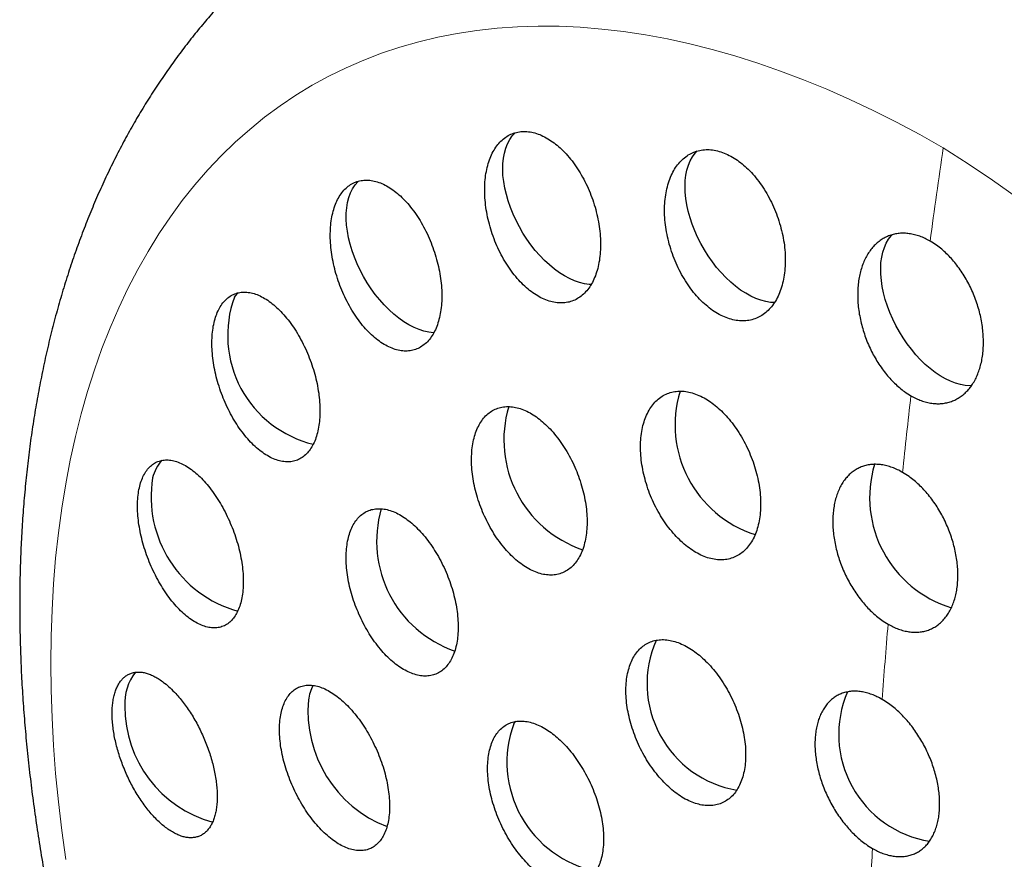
# Model space of a CAD drawing. Header units: millimetres. Extents: x 8 to 811, y 12 to 917.
# Tile 28 of 68: x 741.72 to 752.92, y 332.95 to 342.51. Entities that reach past the tile are written whole.
import ezdxf

# ---------------------------------------------------------------- set-up
doc = ezdxf.new("R2010")
doc.units = ezdxf.units.MM

msp = doc.modelspace()

# ---------------------------------------------------------------- linework, layer by layer
at = {"color": 7, "linetype": 'Continuous', "lineweight": 30}
msp.add_line((747.34, 334.493), (747.364, 334.523), dxfattribs=at)
at = {"color": 252, "linetype": 'Continuous', "lineweight": 0, "flags": 128}
msp.add_lwpolyline([(742.242, 332.951), (742.197, 333.28), (742.159, 333.605), (742.127, 333.928), (742.103, 334.248), (742.086, 334.564), (742.075, 334.877), (742.072, 335.186), (742.075, 335.491), (742.086, 335.792), (742.103, 336.088), (742.127, 336.38), (742.159, 336.667), (742.197, 336.948), (742.242, 337.225), (742.294, 337.496), (742.352, 337.762), (742.418, 338.021), (742.49, 338.275), (742.569, 338.523), (742.654, 338.764), (742.746, 338.999), (742.845, 339.227), (742.95, 339.449), (743.061, 339.663), (743.179, 339.871), (743.302, 340.071), (743.432, 340.264), (743.568, 340.449), (743.71, 340.627), (743.858, 340.797), (744.011, 340.959), (744.17, 341.113), (744.335, 341.259), (744.505, 341.397), (744.68, 341.527), (744.86, 341.648), (745.046, 341.761), (745.236, 341.865), (745.432, 341.961), (745.632, 342.048), (745.836, 342.126), (746.045, 342.196), (746.258, 342.257), (746.475, 342.308), (746.696, 342.351), (746.921, 342.385), (747.149, 342.41), (747.381, 342.427), (747.616, 342.434), (747.855, 342.432), (748.096, 342.421), (748.34, 342.401), (748.587, 342.372), (748.837, 342.335), (749.088, 342.288), (749.342, 342.232), (749.598, 342.168), (749.856, 342.095), (750.115, 342.013), (750.376, 341.922), (750.638, 341.823), (750.901, 341.715), (751.165, 341.599), (751.43, 341.474), (751.695, 341.341), (751.961, 341.2), (752.226, 341.05)], dxfattribs=at)
at = {"color": 7, "linetype": 'Continuous', "lineweight": 30, "flags": 128}
for points in [[(748.219, 339.493), (748.197, 339.494), (748.143, 339.502), (748.088, 339.516), (748.031, 339.535), (747.974, 339.561), (747.916, 339.592), (747.859, 339.628), (747.802, 339.67), (747.745, 339.716), (747.69, 339.767), (747.636, 339.823), (747.584, 339.882), (747.535, 339.945), (747.488, 340.01), (747.444, 340.079), (747.403, 340.149), (747.365, 340.222), (747.332, 340.295), (747.302, 340.369), (747.276, 340.444), (747.255, 340.518), (747.238, 340.591), (747.225, 340.664), (747.217, 340.734), (747.214, 340.802), (747.216, 340.868), (747.222, 340.931), (747.233, 340.99), (747.248, 341.045), (747.268, 341.096), (747.293, 341.142), (747.321, 341.184), (747.354, 341.22), (747.357, 341.223)], [(750.308, 339.287), (750.261, 339.29), (750.206, 339.299), (750.151, 339.314), (750.094, 339.335), (750.036, 339.361), (749.979, 339.394), (749.921, 339.431), (749.864, 339.474), (749.808, 339.521), (749.753, 339.573), (749.7, 339.629), (749.648, 339.689), (749.599, 339.753), (749.553, 339.819), (749.509, 339.888), (749.469, 339.959), (749.432, 340.031), (749.399, 340.105), (749.37, 340.179), (749.346, 340.254), (749.325, 340.328), (749.309, 340.401), (749.297, 340.473), (749.291, 340.543), (749.288, 340.611), (749.291, 340.676), (749.298, 340.738), (749.31, 340.796), (749.327, 340.851), (749.347, 340.901), (749.373, 340.946), (749.402, 340.987), (749.427, 341.014)], [(746.43, 338.943), (746.427, 338.943), (746.373, 338.95), (746.318, 338.962), (746.262, 338.981), (746.205, 339.005), (746.147, 339.035), (746.089, 339.07), (746.032, 339.111), (745.975, 339.156), (745.92, 339.206), (745.866, 339.261), (745.814, 339.319), (745.764, 339.381), (745.716, 339.446), (745.671, 339.514), (745.63, 339.584), (745.591, 339.656), (745.557, 339.73), (745.526, 339.804), (745.5, 339.878), (745.477, 339.952), (745.459, 340.026), (745.446, 340.099), (745.437, 340.17), (745.433, 340.238), (745.434, 340.305), (745.439, 340.368), (745.449, 340.428), (745.463, 340.484), (745.482, 340.536), (745.506, 340.583), (745.534, 340.626), (745.565, 340.663), (745.571, 340.669)], [(752.549, 338.341), (752.528, 338.341), (752.476, 338.345), (752.421, 338.355), (752.365, 338.371), (752.308, 338.393), (752.251, 338.421), (752.193, 338.454), (752.135, 338.493), (752.078, 338.537), (752.022, 338.585), (751.968, 338.638), (751.915, 338.695), (751.864, 338.756), (751.815, 338.82), (751.77, 338.887), (751.727, 338.956), (751.687, 339.027), (751.651, 339.1), (751.619, 339.174), (751.591, 339.248), (751.567, 339.323), (751.547, 339.397), (751.532, 339.47), (751.522, 339.541), (751.516, 339.611), (751.515, 339.678), (751.518, 339.743), (751.526, 339.804), (751.539, 339.861), (751.557, 339.915), (751.578, 339.964), (751.605, 340.008), (751.635, 340.048), (751.646, 340.06)], [(744.161, 339.349), (744.191, 339.388), (744.204, 339.4)]]:
    msp.add_lwpolyline(points, dxfattribs=at)
at = {"color": 252, "linetype": 'Continuous', "lineweight": 0}
for centre, radius, start, end in [((846.219, 327.367), 94.984, 171.71708, 172.36479), ((740.344, 322.464), 22.06, 2.5916, 57.4084), ((841.721, 327.928), 90.451, 173.46155, 174.01708), ((837.353, 328.342), 86.063, 175.1438, 175.71553), ((833.063, 328.621), 81.763, 176.877, 177.41602)]:
    msp.add_arc(centre, radius, start, end, dxfattribs=at)
at = {"color": 7, "linetype": 'Continuous', "lineweight": 30}
for centre, radius, start, end in [((745.359, 338.915), 1.275, 160.0772, 256.3797), ((750.488, 337.897), 1.313, 163.0078, 252.2139), ((748.55, 337.727), 1.323, 163.3419, 251.1479), ((743.668, 337.189), 0.45, 137.4863, 166.543), ((752.7, 337.07), 1.311, 163.3043, 253.1575), ((744.563, 337.076), 1.35, 170.7158, 254.3452), ((747.101, 336.571), 1.322, 163.641, 250.9024), ((750.087, 334.952), 1.231, 156.4309, 260.1699), ((743.483, 334.729), 0.57, 141.6014, 183.4497), ((745.558, 334.681), 0.562, 153.4896, 171.2812), ((746.41, 334.641), 1.413, 174.9115, 248.7288), ((752.27, 334.374), 1.233, 156.844, 260.6763), ((744.278, 334.689), 1.364, 179.7588, 254.5164), ((748.527, 334.057), 1.265, 159.8639, 258.4559)]:
    msp.add_arc(centre, radius, start, end, dxfattribs=at)
for points, knots in [([(779.399, 319.686), (779.399, 319.724), (779.399, 319.794), (779.399, 319.892), (779.399, 319.976), (779.398, 320.047), (779.398, 320.105), (779.397, 320.15), (779.397, 320.187), (779.397, 320.235), (779.396, 320.301), (779.395, 320.387), (779.393, 320.49), (779.391, 320.605), (779.389, 320.733), (779.386, 320.866), (779.383, 321.007), (779.379, 321.156), (779.374, 321.305), (779.37, 321.448), (779.365, 321.575), (779.361, 321.683), (779.357, 321.774), (779.354, 321.859), (779.349, 321.956), (779.344, 322.07), (779.337, 322.203), (779.33, 322.34), (779.323, 322.475), (779.315, 322.603), (779.308, 322.721), (779.3, 322.836), (779.293, 322.955), (779.284, 323.077), (779.275, 323.199), (779.266, 323.317), (779.257, 323.43), (779.249, 323.534), (779.241, 323.631), (779.233, 323.726), (779.224, 323.827), (779.214, 323.934), (779.204, 324.039), (779.194, 324.137), (779.185, 324.233), (779.175, 324.333), (779.162, 324.45), (779.149, 324.577), (779.135, 324.703), (779.122, 324.816), (779.109, 324.921), (779.097, 325.022), (779.086, 325.114), (779.075, 325.203), (779.063, 325.295), (779.05, 325.393), (779.037, 325.491), (779.023, 325.588), (779.01, 325.687), (778.997, 325.776), (778.986, 325.851), (778.976, 325.92), (778.965, 325.995), (778.953, 326.071), (778.942, 326.142), (778.931, 326.212), (778.914, 326.32), (778.891, 326.464), (778.86, 326.643), (778.83, 326.817), (778.799, 326.99), (778.774, 327.125), (778.755, 327.224), (778.743, 327.287), (778.732, 327.347), (778.72, 327.406), (778.708, 327.467), (778.695, 327.535), (778.681, 327.604), (778.668, 327.669), (778.655, 327.727), (778.643, 327.787), (778.63, 327.849), (778.617, 327.908), (778.607, 327.957), (778.598, 327.996), (778.591, 328.031), (778.582, 328.07), (778.571, 328.12), (778.559, 328.175), (778.546, 328.233), (778.534, 328.289), (778.52, 328.346), (778.507, 328.406), (778.492, 328.47), (778.476, 328.538), (778.46, 328.603), (778.446, 328.664), (778.433, 328.717), (778.419, 328.773), (778.403, 328.837), (778.387, 328.904), (778.371, 328.966), (778.357, 329.024), (778.34, 329.088), (778.323, 329.154), (778.307, 329.217), (778.292, 329.273), (778.278, 329.326), (778.264, 329.38), (778.249, 329.436), (778.233, 329.493), (778.218, 329.548), (778.203, 329.603), (778.187, 329.661), (778.17, 329.722), (778.152, 329.786), (778.135, 329.844), (778.12, 329.895), (778.108, 329.939), (778.096, 329.98), (778.082, 330.026), (778.067, 330.08), (778.048, 330.141), (778.03, 330.201), (778.015, 330.253), (778, 330.3), (777.985, 330.351), (777.968, 330.407), (777.951, 330.46), (777.937, 330.505), (777.922, 330.553), (777.903, 330.615), (777.877, 330.695), (777.848, 330.783), (777.821, 330.868), (777.796, 330.943), (777.776, 331.002), (777.758, 331.055), (777.741, 331.108), (777.722, 331.164), (777.704, 331.215), (777.69, 331.256), (777.678, 331.29), (777.667, 331.323), (777.655, 331.358), (777.64, 331.399), (777.623, 331.449), (777.603, 331.505), (777.584, 331.558), (777.568, 331.604), (777.553, 331.643), (777.539, 331.682), (777.521, 331.733), (777.497, 331.798), (777.47, 331.87), (777.446, 331.935), (777.426, 331.989), (777.405, 332.044), (777.381, 332.108), (777.354, 332.178), (777.327, 332.247), (777.304, 332.306), (777.283, 332.359), (777.261, 332.414), (777.238, 332.473), (777.212, 332.538), (777.183, 332.609), (777.155, 332.677), (777.129, 332.741), (777.105, 332.799), (777.079, 332.863), (777.048, 332.937), (777.014, 333.016), (776.982, 333.092), (776.953, 333.16), (776.926, 333.223), (776.897, 333.287), (776.866, 333.359), (776.832, 333.436), (776.798, 333.512), (776.767, 333.581), (776.738, 333.644), (776.709, 333.708), (776.676, 333.781), (776.635, 333.868), (776.591, 333.963), (776.546, 334.058), (776.504, 334.145), (776.466, 334.224), (776.43, 334.298), (776.392, 334.377), (776.347, 334.467), (776.298, 334.565), (776.25, 334.662), (776.205, 334.749), (776.166, 334.827), (776.127, 334.9), (776.089, 334.974), (776.047, 335.054), (776, 335.143), (775.948, 335.241), (775.896, 335.337), (775.848, 335.424), (775.804, 335.505), (775.762, 335.582), (775.717, 335.662), (775.668, 335.749), (775.611, 335.848), (775.549, 335.957), (775.483, 336.07), (775.422, 336.175), (775.367, 336.268), (775.316, 336.353), (775.265, 336.437), (775.215, 336.52), (775.162, 336.606), (775.041, 336.802), (774.86, 337.086), (774.612, 337.462), (774.359, 337.831), (774.097, 338.199), (773.83, 338.56), (773.562, 338.91), (773.275, 339.271), (773.012, 339.59), (772.79, 339.851), (772.614, 340.052), (772.441, 340.246), (772.264, 340.441), (772.083, 340.635), (771.913, 340.814), (771.753, 340.978), (771.607, 341.126), (771.461, 341.272), (771.31, 341.419), (771.153, 341.57), (770.94, 341.77), (770.673, 342.016), (770.348, 342.302), (770.018, 342.583), (769.69, 342.851), (769.386, 343.09), (769.106, 343.303), (768.845, 343.495), (768.581, 343.684), (768.317, 343.867), (768.076, 344.029), (767.852, 344.175), (767.646, 344.306), (767.432, 344.439), (767.217, 344.569), (767.007, 344.693), (766.803, 344.809), (766.625, 344.908), (766.468, 344.995), (766.33, 345.069), (766.192, 345.141), (766.056, 345.212), (765.915, 345.283), (765.766, 345.357), (765.609, 345.434), (765.425, 345.522), (765.225, 345.615), (765.01, 345.711), (764.804, 345.801), (764.6, 345.888), (764.421, 345.961), (764.267, 346.022), (764.135, 346.074), (763.997, 346.127), (763.862, 346.177), (763.735, 346.224), (763.616, 346.267), (763.5, 346.308), (763.385, 346.348), (763.27, 346.387), (763.15, 346.426), (763.021, 346.468), (762.881, 346.513), (762.741, 346.556), (762.607, 346.596), (762.477, 346.634), (762.349, 346.671), (762.219, 346.707), (762.082, 346.744), (761.938, 346.782), (761.792, 346.819), (761.659, 346.851), (761.536, 346.881), (761.42, 346.908), (761.303, 346.934), (761.175, 346.962), (761.039, 346.991), (760.904, 347.019), (760.783, 347.042), (760.673, 347.063), (760.567, 347.083), (760.454, 347.103), (760.337, 347.123), (760.217, 347.143), (760.107, 347.161), (760.007, 347.176), (759.914, 347.19), (759.824, 347.203), (759.726, 347.217), (759.613, 347.232), (759.491, 347.248), (759.373, 347.262), (759.267, 347.274), (759.167, 347.285), (759.068, 347.295), (758.965, 347.306), (758.861, 347.315), (758.759, 347.324), (758.667, 347.332), (758.583, 347.339), (758.501, 347.345), (758.415, 347.351), (758.32, 347.357), (758.224, 347.363), (758.131, 347.368), (758.047, 347.372), (757.972, 347.376), (757.901, 347.379), (757.827, 347.382), (757.748, 347.384), (757.662, 347.387), (757.579, 347.389), (757.504, 347.391), (757.439, 347.392), (757.376, 347.393), (757.308, 347.394), (757.228, 347.395), (757.139, 347.395), (757.047, 347.395), (756.96, 347.395), (756.883, 347.394), (756.809, 347.393), (756.729, 347.392), (756.638, 347.39), (756.542, 347.387), (756.456, 347.385), (756.386, 347.382), (756.328, 347.38), (756.27, 347.378), (756.206, 347.375), (756.134, 347.371), (756.056, 347.367), (755.982, 347.363), (755.915, 347.359), (755.855, 347.356), (755.798, 347.352), (755.738, 347.348), (755.663, 347.343), (755.577, 347.336), (755.49, 347.329), (755.414, 347.323), (755.347, 347.317), (755.281, 347.311), (755.207, 347.304), (755.124, 347.296), (755.04, 347.287), (754.967, 347.279), (754.904, 347.273), (754.843, 347.266), (754.776, 347.258), (754.704, 347.249), (754.629, 347.24), (754.558, 347.231), (754.495, 347.223), (754.441, 347.216), (754.39, 347.209), (754.334, 347.201), (754.268, 347.192), (754.199, 347.181), (754.134, 347.172), (754.08, 347.164), (754.032, 347.156), (753.98, 347.148), (753.919, 347.138), (753.85, 347.127), (753.78, 347.115), (753.709, 347.103), (753.641, 347.091), (753.568, 347.079), (753.491, 347.065), (753.406, 347.049), (753.326, 347.034), (753.26, 347.021), (753.204, 347.01), (753.149, 346.999), (753.087, 346.986), (753.019, 346.972), (752.95, 346.958), (752.887, 346.945), (752.83, 346.932), (752.776, 346.92), (752.717, 346.907), (752.651, 346.893), (752.583, 346.877), (752.519, 346.862), (752.426, 346.841), (752.296, 346.809), (752.142, 346.771), (751.982, 346.73), (751.816, 346.686), (751.642, 346.638), (751.503, 346.599), (751.407, 346.571), (751.343, 346.553), (751.287, 346.536), (751.24, 346.522), (751.196, 346.509), (751.15, 346.495), (751.093, 346.478), (751.03, 346.458), (750.969, 346.439), (750.919, 346.423), (750.876, 346.409), (750.832, 346.396), (750.784, 346.38), (750.732, 346.363), (750.674, 346.344), (750.615, 346.324), (750.556, 346.305), (750.497, 346.285), (750.429, 346.262), (750.358, 346.237), (750.293, 346.215), (750.237, 346.195), (750.181, 346.175), (750.115, 346.152), (750.042, 346.125), (749.971, 346.099), (749.911, 346.077), (749.858, 346.058), (749.805, 346.038), (749.748, 346.016), (749.696, 345.996), (749.651, 345.979), (749.61, 345.963), (749.563, 345.945), (749.505, 345.923), (749.435, 345.895), (749.365, 345.867), (749.288, 345.836), (749.195, 345.798), (749.094, 345.757), (748.995, 345.716), (748.894, 345.673), (748.776, 345.622), (748.661, 345.572), (748.555, 345.526), (748.453, 345.48), (748.349, 345.433), (748.241, 345.383), (748.135, 345.334), (748.03, 345.284), (747.921, 345.232), (747.83, 345.188), (747.749, 345.149), (747.683, 345.116), (747.612, 345.081), (747.542, 345.046), (747.479, 345.014), (747.42, 344.985), (747.358, 344.953), (747.288, 344.916), (747.213, 344.878), (747.144, 344.842), (747.092, 344.814), (747.048, 344.791), (747.001, 344.766), (746.949, 344.738), (746.898, 344.711), (746.855, 344.687), (746.814, 344.665), (746.77, 344.641), (746.714, 344.61), (746.651, 344.576), (746.585, 344.539), (746.529, 344.507), (746.477, 344.478), (746.422, 344.447), (746.353, 344.407), (746.301, 344.378), (746.273, 344.362)], [0, 0, 0, 0, 0.002356, 0.004426, 0.006212, 0.007714, 0.008932, 0.009866, 0.010571, 0.011288, 0.012933, 0.014769, 0.016771, 0.019469, 0.022145, 0.024921, 0.027961, 0.031239, 0.034462, 0.037542, 0.040479, 0.04262, 0.044566, 0.04633, 0.048173, 0.050841, 0.053723, 0.056771, 0.059763, 0.062567, 0.065107, 0.06752, 0.070078, 0.072882, 0.075568, 0.078118, 0.080589, 0.082991, 0.084995, 0.087006, 0.089235, 0.091696, 0.094079, 0.096188, 0.098201, 0.10042, 0.10285, 0.105982, 0.108857, 0.111258, 0.11352, 0.115814, 0.118018, 0.119692, 0.121739, 0.12415, 0.126282, 0.128316, 0.130673, 0.132905, 0.134277, 0.135744, 0.13752, 0.139299, 0.140867, 0.142305, 0.14396, 0.148131, 0.15204, 0.156015, 0.159861, 0.1637, 0.165136, 0.166571, 0.167937, 0.169215, 0.170533, 0.172099, 0.173767, 0.175242, 0.176443, 0.177745, 0.179285, 0.180625, 0.181749, 0.182606, 0.183263, 0.184117, 0.185239, 0.186582, 0.187833, 0.189193, 0.190372, 0.191709, 0.193238, 0.194727, 0.196274, 0.19766, 0.198828, 0.199901, 0.201428, 0.203159, 0.204394, 0.205639, 0.207059, 0.208701, 0.210137, 0.211339, 0.212478, 0.213703, 0.214971, 0.216285, 0.217521, 0.218741, 0.219987, 0.22145, 0.222857, 0.22425, 0.225402, 0.226317, 0.227199, 0.228156, 0.229408, 0.230847, 0.232318, 0.233453, 0.234338, 0.235491, 0.236885, 0.238118, 0.23907, 0.239878, 0.241394, 0.243213, 0.245316, 0.247296, 0.248941, 0.250369, 0.251288, 0.252494, 0.253898, 0.255079, 0.255946, 0.256665, 0.257388, 0.258118, 0.259014, 0.260158, 0.261504, 0.262774, 0.263732, 0.264571, 0.265424, 0.266375, 0.267974, 0.269805, 0.271213, 0.272331, 0.273457, 0.274867, 0.276628, 0.278196, 0.279468, 0.280623, 0.281759, 0.283094, 0.284599, 0.286183, 0.287847, 0.289191, 0.290438, 0.291784, 0.293487, 0.295374, 0.297092, 0.298588, 0.29993, 0.301296, 0.302946, 0.304708, 0.306459, 0.308052, 0.309383, 0.310662, 0.312355, 0.314246, 0.3165, 0.318712, 0.320654, 0.322328, 0.323985, 0.325638, 0.327651, 0.330003, 0.332264, 0.334169, 0.335867, 0.337511, 0.339148, 0.340816, 0.342936, 0.34523, 0.347437, 0.349441, 0.351199, 0.352943, 0.354676, 0.356681, 0.358882, 0.361482, 0.364155, 0.366649, 0.368699, 0.370585, 0.372532, 0.374454, 0.376375, 0.378473, 0.388106, 0.396278, 0.404892, 0.414367, 0.422679, 0.43099, 0.439937, 0.449329, 0.454755, 0.459637, 0.464619, 0.469658, 0.474705, 0.479759, 0.483735, 0.487714, 0.49156, 0.49549, 0.49968, 0.503882, 0.512041, 0.520193, 0.528344, 0.536424, 0.544019, 0.550093, 0.556158, 0.56221, 0.568249, 0.574159, 0.578493, 0.58316, 0.587852, 0.592559, 0.597214, 0.601467, 0.605661, 0.608572, 0.611479, 0.614384, 0.617234, 0.620048, 0.623174, 0.626465, 0.629769, 0.634512, 0.638744, 0.642857, 0.647, 0.651081, 0.653548, 0.656222, 0.658977, 0.661703, 0.664221, 0.666499, 0.668749, 0.671031, 0.673258, 0.675457, 0.678032, 0.68083, 0.683574, 0.686152, 0.688618, 0.691082, 0.693525, 0.69606, 0.698989, 0.701785, 0.704385, 0.706618, 0.708807, 0.710962, 0.713278, 0.716095, 0.718666, 0.72093, 0.722912, 0.72489, 0.726895, 0.729287, 0.731495, 0.733618, 0.735483, 0.737142, 0.738818, 0.740523, 0.742629, 0.745123, 0.74735, 0.749253, 0.75104, 0.752936, 0.754748, 0.756788, 0.75873, 0.760434, 0.761917, 0.763383, 0.765006, 0.766711, 0.76862, 0.770366, 0.77189, 0.773243, 0.774569, 0.775836, 0.777325, 0.77895, 0.780603, 0.781956, 0.783099, 0.784209, 0.785475, 0.786876, 0.788623, 0.790423, 0.791985, 0.793415, 0.794721, 0.796092, 0.797857, 0.799739, 0.801457, 0.802616, 0.803644, 0.804662, 0.805804, 0.807213, 0.808692, 0.810097, 0.811356, 0.812424, 0.813435, 0.814476, 0.815786, 0.817607, 0.819235, 0.820635, 0.821842, 0.822993, 0.824297, 0.825958, 0.827655, 0.828945, 0.830065, 0.831165, 0.83237, 0.833764, 0.835192, 0.836582, 0.837735, 0.838726, 0.839611, 0.840595, 0.841843, 0.843295, 0.84452, 0.845463, 0.84632, 0.847246, 0.848354, 0.849739, 0.85112, 0.852351, 0.853722, 0.854947, 0.856423, 0.85809, 0.859772, 0.860921, 0.861873, 0.8629, 0.864074, 0.865368, 0.866762, 0.86799, 0.868964, 0.869961, 0.871088, 0.872334, 0.873717, 0.874978, 0.875966, 0.878994, 0.882433, 0.884805, 0.888155, 0.891997, 0.894865, 0.896175, 0.897505, 0.898576, 0.899442, 0.900268, 0.90109, 0.902157, 0.903537, 0.904754, 0.905707, 0.906459, 0.907295, 0.908248, 0.909268, 0.91032, 0.911649, 0.912754, 0.913757, 0.915134, 0.916724, 0.917965, 0.918924, 0.920023, 0.921265, 0.922809, 0.924354, 0.925499, 0.926364, 0.927458, 0.928675, 0.929719, 0.930571, 0.931357, 0.932159, 0.933344, 0.934815, 0.936368, 0.937504, 0.939473, 0.941931, 0.943558, 0.945449, 0.94803, 0.95068, 0.952409, 0.954469, 0.956904, 0.958764, 0.961085, 0.963378, 0.965224, 0.967804, 0.968987, 0.970223, 0.971895, 0.973386, 0.974599, 0.975806, 0.977028, 0.978498, 0.980207, 0.981704, 0.982788, 0.983501, 0.984486, 0.985709, 0.986807, 0.987688, 0.988468, 0.989396, 0.990474, 0.992016, 0.993351, 0.994705, 0.995564, 0.996704, 0.998183, 1, 1, 1, 1]), ([(745.619, 343.984), (745.612, 343.98), (745.547, 343.944), (745.428, 343.871), (745.261, 343.764), (745.097, 343.651), (744.937, 343.534), (744.779, 343.411), (744.624, 343.283), (744.472, 343.151), (744.324, 343.013), (744.179, 342.87), (744.037, 342.722), (743.899, 342.569), (743.764, 342.411), (743.633, 342.248), (743.506, 342.079), (743.382, 341.906), (743.262, 341.728), (743.146, 341.545), (743.034, 341.358), (742.926, 341.165), (742.822, 340.968), (742.722, 340.765), (742.627, 340.559), (742.536, 340.347), (742.45, 340.131), (742.368, 339.911), (742.291, 339.686), (742.218, 339.457), (742.15, 339.225), (742.087, 338.988), (742.029, 338.747), (741.976, 338.502), (741.927, 338.254), (741.884, 338.003), (741.845, 337.748), (741.812, 337.49), (741.784, 337.229), (741.76, 336.965), (741.742, 336.698), (741.729, 336.428), (741.72, 336.157), (741.717, 335.882), (741.719, 335.606), (741.726, 335.327), (741.737, 335.046), (741.754, 334.764), (741.776, 334.479), (741.802, 334.193), (741.834, 333.906), (741.87, 333.616), (741.911, 333.326), (741.957, 333.034), (742.008, 332.741), (742.063, 332.447), (742.121, 332.162), (742.184, 331.876), (742.248, 331.6), (742.317, 331.323), (742.386, 331.057), (742.459, 330.79), (742.536, 330.523), (742.616, 330.256), (742.7, 329.99), (742.787, 329.723), (742.878, 329.457), (742.972, 329.192), (743.069, 328.926), (743.17, 328.662), (743.273, 328.398), (743.38, 328.135), (743.49, 327.872), (743.604, 327.611), (743.72, 327.352), (743.838, 327.093), (743.96, 326.837), (744.083, 326.583), (744.209, 326.333), (744.334, 326.088), (744.459, 325.852), (744.57, 325.646), (744.67, 325.465), (744.77, 325.285), (744.843, 325.159), (744.885, 325.086)], [0, 0, 0, 0, 0.001347, 0.012736, 0.024141, 0.035566, 0.047016, 0.058495, 0.070008, 0.081558, 0.093152, 0.104791, 0.116482, 0.128227, 0.14003, 0.151893, 0.16382, 0.175814, 0.187875, 0.200005, 0.212207, 0.224479, 0.236822, 0.249236, 0.261719, 0.274271, 0.286889, 0.29957, 0.312312, 0.325112, 0.337966, 0.350871, 0.363823, 0.376817, 0.389851, 0.40292, 0.41602, 0.429148, 0.4423, 0.455473, 0.468664, 0.481871, 0.49509, 0.50832, 0.521559, 0.534804, 0.548055, 0.56131, 0.574569, 0.587831, 0.601096, 0.614365, 0.627637, 0.640912, 0.654193, 0.66748, 0.680774, 0.692704, 0.70598, 0.717893, 0.729798, 0.741696, 0.753585, 0.765466, 0.777338, 0.789202, 0.801057, 0.812903, 0.82474, 0.836565, 0.84838, 0.860181, 0.871967, 0.883734, 0.895479, 0.907194, 0.918866, 0.930477, 0.941988, 0.953319, 0.964271, 0.974731, 0.982131, 0.989637, 1, 1, 1, 1]), ([(747.763, 341.13), (747.738, 341.146), (747.69, 341.176), (747.616, 341.208), (747.543, 341.229), (747.472, 341.237), (747.403, 341.233), (747.337, 341.218), (747.276, 341.19), (747.219, 341.151), (747.168, 341.101), (747.124, 341.041), (747.085, 340.971), (747.054, 340.892), (747.031, 340.805), (747.015, 340.711), (747.008, 340.611), (747.009, 340.507), (747.018, 340.399), (747.035, 340.289), (747.061, 340.179), (747.094, 340.069), (747.135, 339.961), (747.183, 339.857), (747.237, 339.759), (747.297, 339.666), (747.361, 339.582), (747.43, 339.506), (747.501, 339.44), (747.574, 339.385), (747.649, 339.341), (747.723, 339.309), (747.797, 339.289), (747.868, 339.281), (747.937, 339.286), (748.003, 339.302), (748.064, 339.331), (748.12, 339.37), (748.17, 339.421), (748.215, 339.482), (748.253, 339.553), (748.283, 339.632), (748.306, 339.719), (748.321, 339.814), (748.328, 339.914), (748.327, 340.018), (748.317, 340.126), (748.299, 340.236), (748.273, 340.347), (748.239, 340.457), (748.198, 340.564), (748.149, 340.668), (748.095, 340.766), (748.035, 340.858), (747.97, 340.942), (747.902, 341.016), (747.833, 341.08), (747.786, 341.114), (747.763, 341.13)], [0, 0, 0, 0, 0.017619, 0.035293, 0.052911, 0.070533, 0.088211, 0.105833, 0.1234, 0.141024, 0.158592, 0.176214, 0.193891, 0.211513, 0.229299, 0.247141, 0.264928, 0.28292, 0.300969, 0.318961, 0.337112, 0.355321, 0.373472, 0.391663, 0.409913, 0.428103, 0.446196, 0.464347, 0.482439, 0.500339, 0.518296, 0.536195, 0.553895, 0.571651, 0.58935, 0.606931, 0.624568, 0.642148, 0.65974, 0.677388, 0.694981, 0.712707, 0.730489, 0.748216, 0.766144, 0.784128, 0.802056, 0.820166, 0.838333, 0.856443, 0.874637, 0.892889, 0.911082, 0.92922, 0.947417, 0.965554, 0.982777, 1, 1, 1, 1]), ([(749.848, 340.931), (749.823, 340.946), (749.772, 340.975), (749.696, 341.005), (749.62, 341.024), (749.545, 341.031), (749.473, 341.025), (749.405, 341.008), (749.34, 340.979), (749.281, 340.938), (749.227, 340.887), (749.18, 340.825), (749.139, 340.754), (749.106, 340.673), (749.08, 340.585), (749.063, 340.49), (749.055, 340.389), (749.055, 340.283), (749.064, 340.174), (749.082, 340.064), (749.108, 339.953), (749.143, 339.843), (749.185, 339.736), (749.235, 339.633), (749.291, 339.536), (749.353, 339.445), (749.419, 339.362), (749.49, 339.289), (749.564, 339.225), (749.64, 339.173), (749.717, 339.131), (749.794, 339.101), (749.87, 339.083), (749.944, 339.077), (750.016, 339.083), (750.084, 339.101), (750.148, 339.131), (750.207, 339.172), (750.261, 339.225), (750.308, 339.287), (750.348, 339.359), (750.381, 339.44), (750.405, 339.529), (750.422, 339.624), (750.43, 339.726), (750.429, 339.832), (750.42, 339.941), (750.401, 340.051), (750.374, 340.162), (750.339, 340.272), (750.296, 340.379), (750.246, 340.481), (750.19, 340.578), (750.128, 340.668), (750.061, 340.75), (749.991, 340.822), (749.92, 340.883), (749.872, 340.915), (749.848, 340.931)], [0, 0, 0, 0, 0.017577, 0.035211, 0.052788, 0.070365, 0.087998, 0.105575, 0.123173, 0.140828, 0.158427, 0.176171, 0.19397, 0.211715, 0.229663, 0.247667, 0.265616, 0.283741, 0.301922, 0.320047, 0.338241, 0.356494, 0.374688, 0.392813, 0.410997, 0.42912, 0.447066, 0.46507, 0.483015, 0.500754, 0.51855, 0.536289, 0.553885, 0.571538, 0.589134, 0.606712, 0.624345, 0.641924, 0.659613, 0.677357, 0.695047, 0.712929, 0.730867, 0.74875, 0.766826, 0.784959, 0.803035, 0.821222, 0.839467, 0.857654, 0.875816, 0.894036, 0.912198, 0.930208, 0.948277, 0.966287, 0.983144, 1, 1, 1, 1]), ([(745.964, 340.57), (745.94, 340.586), (745.893, 340.618), (745.822, 340.651), (745.752, 340.673), (745.684, 340.683), (745.617, 340.681), (745.555, 340.667), (745.496, 340.641), (745.443, 340.603), (745.395, 340.554), (745.353, 340.495), (745.318, 340.427), (745.29, 340.349), (745.269, 340.263), (745.256, 340.171), (745.251, 340.073), (745.253, 339.97), (745.264, 339.863), (745.282, 339.755), (745.308, 339.645), (745.341, 339.536), (745.382, 339.429), (745.429, 339.325), (745.482, 339.226), (745.54, 339.133), (745.603, 339.047), (745.669, 338.97), (745.738, 338.903), (745.81, 338.846), (745.882, 338.8), (745.954, 338.766), (746.025, 338.744), (746.093, 338.735), (746.16, 338.737), (746.222, 338.753), (746.28, 338.78), (746.333, 338.818), (746.381, 338.867), (746.422, 338.927), (746.457, 338.996), (746.484, 339.075), (746.505, 339.161), (746.517, 339.253), (746.522, 339.352), (746.519, 339.455), (746.508, 339.562), (746.489, 339.671), (746.463, 339.78), (746.429, 339.889), (746.388, 339.996), (746.341, 340.1), (746.288, 340.199), (746.229, 340.291), (746.166, 340.376), (746.1, 340.452), (746.033, 340.518), (745.987, 340.553), (745.964, 340.57)], [0, 0, 0, 0, 0.01773, 0.035517, 0.053246, 0.070982, 0.088776, 0.106512, 0.124131, 0.141808, 0.159427, 0.176995, 0.194619, 0.212188, 0.229839, 0.247546, 0.265198, 0.28303, 0.300918, 0.318752, 0.336787, 0.354879, 0.372915, 0.391087, 0.409317, 0.427489, 0.44567, 0.463909, 0.482088, 0.500143, 0.518256, 0.53631, 0.554161, 0.57207, 0.58992, 0.607583, 0.625303, 0.642965, 0.660536, 0.678163, 0.695735, 0.713348, 0.731016, 0.74863, 0.766399, 0.784224, 0.801994, 0.819968, 0.837998, 0.855972, 0.874112, 0.89231, 0.91045, 0.928644, 0.946896, 0.965088, 0.982544, 1, 1, 1, 1]), ([(752.078, 339.987), (752.058, 339.998), (752.019, 340.019), (751.96, 340.043), (751.9, 340.062), (751.84, 340.073), (751.782, 340.078), (751.726, 340.076), (751.67, 340.067), (751.617, 340.052), (751.566, 340.03), (751.518, 340.002), (751.473, 339.967), (751.431, 339.926), (751.394, 339.88), (751.36, 339.828), (751.33, 339.771), (751.305, 339.709), (751.285, 339.642), (751.269, 339.572), (751.258, 339.498), (751.253, 339.421), (751.252, 339.342), (751.257, 339.261), (751.267, 339.178), (751.283, 339.095), (751.303, 339.012), (751.328, 338.931), (751.357, 338.849), (751.392, 338.77), (751.43, 338.694), (751.472, 338.622), (751.518, 338.552), (751.567, 338.486), (751.618, 338.425), (751.671, 338.37), (751.728, 338.319), (751.79, 338.27), (751.835, 338.242), (751.859, 338.228)], [0, 0, 0, 0, 0.0259835, 0.0521485, 0.078885, 0.1058186, 0.131802, 0.1579648, 0.184691, 0.2116108, 0.2377353, 0.2640384, 0.2909013, 0.3179561, 0.3443735, 0.3709715, 0.398136, 0.4254952, 0.4521881, 0.4790645, 0.5065192, 0.5341735, 0.5610034, 0.5880198, 0.6156261, 0.643437, 0.6702013, 0.6971536, 0.7247022, 0.7524583, 0.7789819, 0.8056928, 0.832998, 0.86051, 0.8867275, 0.9131297, 0.9401165, 0.9673063, 1, 1, 1, 1]), ([(751.859, 338.228), (751.878, 338.217), (751.917, 338.196), (751.977, 338.171), (752.037, 338.153), (752.097, 338.141), (752.155, 338.136), (752.211, 338.138), (752.267, 338.147), (752.32, 338.162), (752.371, 338.184), (752.419, 338.213), (752.464, 338.247), (752.505, 338.288), (752.543, 338.334), (752.577, 338.386), (752.607, 338.444), (752.632, 338.506), (752.652, 338.572), (752.668, 338.642), (752.678, 338.717), (752.684, 338.794), (752.684, 338.873), (752.679, 338.954), (752.669, 339.036), (752.654, 339.12), (752.634, 339.202), (752.609, 339.284), (752.579, 339.365), (752.545, 339.444), (752.507, 339.52), (752.465, 339.593), (752.419, 339.663), (752.37, 339.729), (752.319, 339.789), (752.265, 339.845), (752.209, 339.896), (752.146, 339.945), (752.102, 339.972), (752.078, 339.987)], [0, 0, 0, 0, 0.025985, 0.052152, 0.07889, 0.105825, 0.13181, 0.158256, 0.184702, 0.211623, 0.237748, 0.264331, 0.290914, 0.31797, 0.344385, 0.371265, 0.398144, 0.425501, 0.452192, 0.479066, 0.506519, 0.534171, 0.561, 0.588016, 0.615622, 0.643432, 0.670198, 0.697152, 0.724702, 0.75246, 0.778986, 0.805997, 0.833007, 0.860521, 0.88674, 0.913435, 0.94013, 0.96732, 1, 1, 1, 1]), ([(744.574, 339.289), (744.551, 339.306), (744.505, 339.338), (744.436, 339.373), (744.368, 339.397), (744.302, 339.408), (744.239, 339.407), (744.179, 339.395), (744.123, 339.369), (744.073, 339.333), (744.028, 339.285), (743.99, 339.227), (743.958, 339.159), (743.934, 339.083), (743.916, 338.998), (743.906, 338.907), (743.904, 338.81), (743.909, 338.709), (743.921, 338.604), (743.941, 338.497), (743.969, 338.389), (744.003, 338.281), (744.044, 338.175), (744.091, 338.072), (744.144, 337.973), (744.201, 337.88), (744.263, 337.795), (744.329, 337.717), (744.396, 337.649), (744.466, 337.591), (744.536, 337.544), (744.606, 337.508), (744.674, 337.485), (744.741, 337.474), (744.804, 337.475), (744.864, 337.489), (744.919, 337.515), (744.969, 337.552), (745.013, 337.601), (745.051, 337.66), (745.083, 337.728), (745.107, 337.805), (745.124, 337.89), (745.134, 337.981), (745.135, 338.078), (745.13, 338.18), (745.117, 338.285), (745.096, 338.393), (745.068, 338.501), (745.034, 338.608), (744.992, 338.714), (744.945, 338.817), (744.892, 338.915), (744.834, 339.008), (744.772, 339.093), (744.707, 339.169), (744.641, 339.236), (744.597, 339.271), (744.574, 339.289)], [0, 0, 0, 0, 0.017883, 0.035822, 0.053704, 0.071595, 0.089543, 0.107432, 0.125172, 0.14297, 0.16071, 0.178305, 0.195957, 0.213553, 0.231129, 0.248761, 0.266337, 0.284024, 0.301767, 0.319455, 0.337337, 0.355274, 0.373157, 0.391233, 0.409367, 0.427443, 0.445631, 0.463875, 0.482062, 0.500224, 0.518444, 0.536605, 0.554616, 0.572685, 0.590694, 0.608496, 0.626356, 0.644158, 0.661788, 0.679475, 0.697105, 0.714673, 0.732298, 0.749867, 0.767509, 0.785205, 0.802847, 0.820663, 0.838535, 0.856352, 0.874371, 0.892448, 0.910468, 0.928632, 0.946855, 0.965019, 0.98251, 1, 1, 1, 1]), ([(749.542, 338.181), (749.517, 338.196), (749.466, 338.225), (749.39, 338.255), (749.314, 338.275), (749.241, 338.282), (749.17, 338.277), (749.103, 338.26), (749.04, 338.232), (748.983, 338.192), (748.932, 338.141), (748.887, 338.08), (748.85, 338.01), (748.82, 337.931), (748.798, 337.844), (748.785, 337.75), (748.78, 337.651), (748.784, 337.547), (748.797, 337.441), (748.818, 337.332), (748.847, 337.224), (748.884, 337.116), (748.929, 337.011), (748.981, 336.91), (749.039, 336.814), (749.102, 336.725), (749.17, 336.644), (749.241, 336.571), (749.315, 336.508), (749.392, 336.455), (749.468, 336.413), (749.545, 336.383), (749.621, 336.365), (749.694, 336.358), (749.765, 336.364), (749.832, 336.381), (749.894, 336.411), (749.951, 336.451), (750.001, 336.502), (750.046, 336.564), (750.083, 336.635), (750.112, 336.715), (750.133, 336.802), (750.146, 336.896), (750.15, 336.996), (750.145, 337.1), (750.133, 337.206), (750.111, 337.315), (750.081, 337.423), (750.043, 337.531), (749.998, 337.635), (749.946, 337.736), (749.888, 337.832), (749.824, 337.92), (749.756, 338.001), (749.686, 338.072), (749.614, 338.133), (749.566, 338.165), (749.542, 338.181)], [0, 0, 0, 0, 0.017711, 0.035478, 0.053189, 0.0709, 0.088668, 0.10638, 0.124089, 0.141855, 0.159564, 0.177341, 0.195174, 0.212952, 0.230841, 0.248786, 0.266676, 0.284673, 0.302727, 0.320724, 0.338778, 0.35689, 0.374944, 0.392978, 0.41107, 0.429103, 0.447049, 0.465052, 0.482997, 0.500824, 0.518709, 0.536537, 0.554271, 0.572061, 0.589795, 0.607498, 0.625258, 0.642962, 0.660711, 0.678517, 0.696267, 0.714119, 0.732027, 0.749879, 0.767845, 0.785868, 0.803834, 0.821878, 0.839979, 0.858023, 0.876072, 0.894179, 0.912227, 0.930206, 0.948243, 0.966222, 0.983111, 1, 1, 1, 1]), ([(747.579, 337.999), (747.555, 338.014), (747.506, 338.044), (747.432, 338.076), (747.36, 338.098), (747.289, 338.106), (747.221, 338.103), (747.157, 338.088), (747.098, 338.061), (747.044, 338.023), (746.995, 337.974), (746.954, 337.914), (746.919, 337.845), (746.892, 337.767), (746.872, 337.682), (746.861, 337.589), (746.857, 337.491), (746.863, 337.389), (746.876, 337.283), (746.897, 337.176), (746.926, 337.068), (746.963, 336.96), (747.007, 336.855), (747.057, 336.754), (747.113, 336.657), (747.175, 336.567), (747.241, 336.484), (747.31, 336.409), (747.382, 336.344), (747.456, 336.29), (747.53, 336.246), (747.604, 336.213), (747.677, 336.193), (747.748, 336.185), (747.815, 336.189), (747.879, 336.205), (747.938, 336.233), (747.992, 336.271), (748.04, 336.321), (748.081, 336.382), (748.116, 336.451), (748.142, 336.53), (748.161, 336.616), (748.172, 336.708), (748.175, 336.807), (748.169, 336.909), (748.156, 337.015), (748.134, 337.123), (748.104, 337.231), (748.067, 337.338), (748.023, 337.443), (747.972, 337.544), (747.915, 337.64), (747.853, 337.73), (747.787, 337.813), (747.719, 337.886), (747.649, 337.948), (747.602, 337.982), (747.579, 337.999)], [0, 0, 0, 0, 0.01777, 0.035596, 0.053366, 0.071139, 0.088969, 0.106741, 0.124459, 0.142232, 0.15995, 0.177658, 0.195422, 0.213131, 0.230905, 0.248734, 0.266508, 0.284393, 0.302334, 0.320219, 0.338213, 0.356264, 0.374258, 0.392312, 0.410423, 0.428476, 0.446512, 0.464606, 0.482641, 0.50059, 0.518598, 0.536546, 0.554378, 0.572267, 0.590099, 0.607835, 0.625628, 0.643364, 0.661067, 0.678827, 0.69653, 0.714277, 0.73208, 0.749827, 0.767675, 0.785578, 0.803426, 0.821389, 0.839408, 0.857371, 0.875413, 0.893512, 0.911554, 0.929604, 0.947712, 0.965762, 0.982881, 1, 1, 1, 1]), ([(743.689, 337.375), (743.666, 337.391), (743.621, 337.424), (743.553, 337.46), (743.487, 337.485), (743.422, 337.498), (743.361, 337.498), (743.304, 337.487), (743.251, 337.463), (743.204, 337.427), (743.162, 337.38), (743.127, 337.323), (743.099, 337.256), (743.078, 337.181), (743.064, 337.097), (743.058, 337.007), (743.058, 336.911), (743.067, 336.811), (743.083, 336.708), (743.105, 336.602), (743.135, 336.496), (743.171, 336.39), (743.214, 336.285), (743.262, 336.184), (743.315, 336.086), (743.373, 335.994), (743.434, 335.909), (743.499, 335.832), (743.566, 335.764), (743.634, 335.705), (743.703, 335.658), (743.771, 335.621), (743.838, 335.597), (743.902, 335.585), (743.963, 335.585), (744.02, 335.598), (744.073, 335.623), (744.12, 335.659), (744.161, 335.707), (744.195, 335.765), (744.223, 335.832), (744.244, 335.908), (744.257, 335.992), (744.263, 336.082), (744.262, 336.179), (744.253, 336.279), (744.237, 336.383), (744.214, 336.488), (744.183, 336.595), (744.147, 336.701), (744.104, 336.805), (744.056, 336.906), (744.002, 337.003), (743.944, 337.095), (743.882, 337.179), (743.818, 337.255), (743.754, 337.321), (743.71, 337.357), (743.689, 337.375)], [0, 0, 0, 0, 0.018035, 0.036127, 0.054162, 0.072204, 0.090304, 0.108345, 0.126243, 0.144199, 0.162096, 0.179792, 0.197546, 0.215243, 0.232821, 0.250456, 0.268034, 0.285626, 0.303273, 0.320866, 0.338595, 0.356379, 0.374109, 0.392041, 0.410029, 0.427961, 0.446075, 0.464245, 0.482359, 0.500553, 0.518805, 0.536999, 0.555134, 0.573328, 0.591462, 0.609424, 0.627445, 0.645407, 0.663161, 0.680972, 0.698726, 0.716329, 0.733989, 0.751593, 0.769167, 0.786797, 0.804372, 0.822048, 0.83978, 0.857457, 0.875322, 0.893243, 0.91111, 0.929172, 0.947292, 0.965355, 0.982678, 1, 1, 1, 1]), ([(751.763, 337.356), (751.744, 337.366), (751.705, 337.388), (751.645, 337.412), (751.585, 337.431), (751.526, 337.443), (751.469, 337.448), (751.413, 337.447), (751.358, 337.439), (751.306, 337.424), (751.257, 337.402), (751.211, 337.375), (751.167, 337.341), (751.128, 337.3), (751.092, 337.255), (751.061, 337.204), (751.033, 337.147), (751.01, 337.086), (750.993, 337.021), (750.98, 336.952), (750.972, 336.879), (750.969, 336.803), (750.971, 336.726), (750.978, 336.647), (750.991, 336.566), (751.008, 336.484), (751.03, 336.403), (751.057, 336.323), (751.089, 336.244), (751.124, 336.166), (751.164, 336.091), (751.207, 336.019), (751.254, 335.95), (751.304, 335.885), (751.356, 335.825), (751.41, 335.77), (751.467, 335.72), (751.53, 335.671), (751.575, 335.643), (751.599, 335.628)], [0, 0, 0, 0, 0.0261517, 0.0524855, 0.0793935, 0.1064996, 0.1326512, 0.1589838, 0.1858859, 0.2129841, 0.2392165, 0.2656293, 0.2926095, 0.319785, 0.3461836, 0.3727639, 0.3999155, 0.4272639, 0.4538177, 0.4805549, 0.50787, 0.5353847, 0.5620144, 0.588829, 0.6162283, 0.6438299, 0.6704216, 0.6971991, 0.7245647, 0.7521343, 0.7785906, 0.8052323, 0.8324609, 0.8598931, 0.8861772, 0.9126452, 0.9396948, 0.9669458, 1, 1, 1, 1]), ([(751.599, 335.628), (751.619, 335.617), (751.658, 335.596), (751.717, 335.571), (751.777, 335.553), (751.836, 335.541), (751.894, 335.536), (751.95, 335.537), (752.005, 335.545), (752.057, 335.56), (752.106, 335.582), (752.152, 335.609), (752.196, 335.643), (752.235, 335.683), (752.271, 335.729), (752.302, 335.78), (752.33, 335.837), (752.352, 335.898), (752.37, 335.963), (752.383, 336.032), (752.391, 336.105), (752.394, 336.18), (752.392, 336.258), (752.385, 336.337), (752.372, 336.418), (752.355, 336.5), (752.332, 336.58), (752.306, 336.66), (752.274, 336.74), (752.238, 336.818), (752.199, 336.893), (752.156, 336.965), (752.109, 337.034), (752.059, 337.098), (752.006, 337.159), (751.952, 337.214), (751.895, 337.264), (751.833, 337.313), (751.788, 337.341), (751.763, 337.356)], [0, 0, 0, 0, 0.026152, 0.052487, 0.079396, 0.106502, 0.132655, 0.159273, 0.185891, 0.21299, 0.239222, 0.265918, 0.292615, 0.319791, 0.346189, 0.373054, 0.399919, 0.427266, 0.453819, 0.480556, 0.50787, 0.535383, 0.562013, 0.588827, 0.616226, 0.643828, 0.67042, 0.697199, 0.724565, 0.752135, 0.778593, 0.805529, 0.832465, 0.859898, 0.886182, 0.912941, 0.9397, 0.966952, 1, 1, 1, 1]), ([(746.111, 336.83), (746.087, 336.846), (746.039, 336.878), (745.968, 336.911), (745.898, 336.934), (745.83, 336.944), (745.765, 336.942), (745.703, 336.929), (745.647, 336.903), (745.596, 336.866), (745.551, 336.818), (745.513, 336.76), (745.481, 336.692), (745.457, 336.616), (745.441, 336.531), (745.432, 336.44), (745.432, 336.344), (745.439, 336.243), (745.454, 336.138), (745.477, 336.032), (745.508, 335.925), (745.545, 335.819), (745.589, 335.715), (745.64, 335.614), (745.695, 335.517), (745.756, 335.427), (745.821, 335.344), (745.889, 335.268), (745.959, 335.202), (746.031, 335.146), (746.103, 335.101), (746.175, 335.068), (746.246, 335.046), (746.314, 335.036), (746.379, 335.038), (746.44, 335.053), (746.496, 335.079), (746.547, 335.117), (746.591, 335.166), (746.629, 335.224), (746.66, 335.293), (746.683, 335.37), (746.699, 335.455), (746.707, 335.546), (746.707, 335.643), (746.7, 335.744), (746.684, 335.849), (746.66, 335.955), (746.63, 336.062), (746.592, 336.168), (746.547, 336.272), (746.496, 336.373), (746.44, 336.469), (746.379, 336.559), (746.314, 336.642), (746.247, 336.715), (746.179, 336.779), (746.133, 336.813), (746.111, 336.83)], [0, 0, 0, 0, 0.0178806, 0.0358177, 0.0536977, 0.0715825, 0.0895247, 0.1074089, 0.1252091, 0.1430665, 0.1608665, 0.178585, 0.1963602, 0.2140789, 0.2317864, 0.2495501, 0.2672579, 0.2850288, 0.302856, 0.3206275, 0.3385089, 0.3564468, 0.3743287, 0.3923201, 0.4103685, 0.42836, 0.4464127, 0.464523, 0.4825754, 0.500613, 0.5187084, 0.5367455, 0.5546978, 0.5727079, 0.5906597, 0.6084948, 0.6263872, 0.6442219, 0.6619599, 0.6797547, 0.6974927, 0.7151957, 0.7329552, 0.7506586, 0.7684032, 0.7862039, 0.803949, 0.8217933, 0.8396939, 0.8575387, 0.8754983, 0.8935148, 0.9114746, 0.9295153, 0.9476133, 0.9656538, 0.982827, 1, 1, 1, 1]), ([(749.344, 335.351), (749.319, 335.366), (749.268, 335.396), (749.192, 335.426), (749.117, 335.446), (749.044, 335.454), (748.975, 335.45), (748.909, 335.434), (748.849, 335.406), (748.794, 335.367), (748.746, 335.318), (748.704, 335.258), (748.67, 335.188), (748.644, 335.11), (748.625, 335.025), (748.616, 334.933), (748.615, 334.836), (748.622, 334.734), (748.638, 334.629), (748.663, 334.523), (748.695, 334.417), (748.735, 334.311), (748.782, 334.208), (748.836, 334.109), (748.896, 334.015), (748.961, 333.927), (749.03, 333.847), (749.102, 333.775), (749.177, 333.712), (749.253, 333.659), (749.33, 333.617), (749.406, 333.587), (749.481, 333.568), (749.554, 333.561), (749.623, 333.566), (749.688, 333.583), (749.748, 333.611), (749.803, 333.651), (749.851, 333.701), (749.892, 333.762), (749.926, 333.831), (749.951, 333.91), (749.969, 333.996), (749.978, 334.088), (749.979, 334.186), (749.971, 334.288), (749.954, 334.392), (749.929, 334.499), (749.896, 334.605), (749.856, 334.71), (749.808, 334.813), (749.754, 334.912), (749.694, 335.006), (749.629, 335.093), (749.559, 335.173), (749.488, 335.243), (749.416, 335.304), (749.368, 335.336), (749.344, 335.351)], [0, 0, 0, 0, 0.017812, 0.035681, 0.053494, 0.071307, 0.089177, 0.10699, 0.124789, 0.142645, 0.160445, 0.178258, 0.196129, 0.213942, 0.231799, 0.249712, 0.267569, 0.285478, 0.303444, 0.321353, 0.339302, 0.357308, 0.375256, 0.393214, 0.411229, 0.429187, 0.447119, 0.465108, 0.48304, 0.500923, 0.518864, 0.536746, 0.554579, 0.572468, 0.590301, 0.608103, 0.625962, 0.643765, 0.66157, 0.679433, 0.697239, 0.715079, 0.732977, 0.750818, 0.768711, 0.786661, 0.804554, 0.822493, 0.840489, 0.858427, 0.876386, 0.894402, 0.912361, 0.930304, 0.948305, 0.966249, 0.983124, 1, 1, 1, 1]), ([(743.367, 334.957), (743.351, 334.969), (743.317, 334.995), (743.267, 335.025), (743.217, 335.05), (743.168, 335.068), (743.121, 335.08), (743.075, 335.084), (743.032, 335.082), (742.991, 335.073), (742.953, 335.057), (742.917, 335.034), (742.885, 335.005), (742.857, 334.97), (742.832, 334.929), (742.812, 334.882), (742.795, 334.83), (742.782, 334.773), (742.774, 334.712), (742.769, 334.648), (742.769, 334.579), (742.774, 334.507), (742.782, 334.434), (742.794, 334.358), (742.81, 334.281), (742.831, 334.202), (742.854, 334.124), (742.882, 334.046), (742.912, 333.968), (742.947, 333.891), (742.983, 333.816), (743.023, 333.743), (743.065, 333.673), (743.11, 333.606), (743.156, 333.542), (743.203, 333.483), (743.253, 333.428), (743.303, 333.378), (743.353, 333.334), (743.404, 333.295), (743.455, 333.262), (743.505, 333.236), (743.554, 333.216), (743.602, 333.203), (743.648, 333.197), (743.692, 333.198), (743.734, 333.205), (743.773, 333.219), (743.809, 333.24), (743.842, 333.268), (743.871, 333.302), (743.896, 333.341), (743.918, 333.387), (743.936, 333.438), (743.95, 333.493), (743.959, 333.553), (743.965, 333.617), (743.966, 333.685), (743.963, 333.755), (743.955, 333.828), (743.944, 333.904), (743.929, 333.981), (743.909, 334.059), (743.887, 334.137), (743.86, 334.216), (743.83, 334.294), (743.797, 334.371), (743.761, 334.446), (743.722, 334.52), (743.68, 334.591), (743.636, 334.659), (743.59, 334.723), (743.543, 334.783), (743.489, 334.844), (743.431, 334.904), (743.388, 334.939), (743.367, 334.957)], [0, 0, 0, 0, 0.0134294, 0.0268588, 0.0406769, 0.0544949, 0.0679249, 0.0813549, 0.0951793, 0.1090035, 0.1223583, 0.1357129, 0.1494644, 0.1632158, 0.1764194, 0.1896229, 0.2032183, 0.2168136, 0.2298798, 0.242946, 0.2563957, 0.2698454, 0.2828483, 0.2958512, 0.30923, 0.3226088, 0.335648, 0.3486872, 0.3620985, 0.3755099, 0.3886682, 0.4018266, 0.4153586, 0.4288906, 0.4422005, 0.4555104, 0.4692, 0.4828896, 0.4963184, 0.5097471, 0.5235639, 0.5373807, 0.5508424, 0.5643042, 0.5781609, 0.5920175, 0.6054099, 0.6188023, 0.6325919, 0.6463815, 0.6596332, 0.6728848, 0.6865302, 0.7001756, 0.7132791, 0.7263826, 0.7398722, 0.7533619, 0.7663752, 0.7793885, 0.7927798, 0.8061712, 0.8191896, 0.832208, 0.8455992, 0.8589905, 0.8721053, 0.8852202, 0.8987078, 0.9121954, 0.9254575, 0.9387196, 0.9523591, 0.9659987, 0.9829054, 1, 1, 1, 1]), ([(745.314, 334.817), (745.291, 334.833), (745.244, 334.865), (745.173, 334.9), (745.105, 334.924), (745.039, 334.935), (744.976, 334.935), (744.918, 334.922), (744.864, 334.898), (744.816, 334.862), (744.774, 334.815), (744.739, 334.758), (744.711, 334.691), (744.69, 334.616), (744.677, 334.533), (744.672, 334.443), (744.675, 334.348), (744.686, 334.248), (744.704, 334.145), (744.729, 334.041), (744.762, 333.935), (744.802, 333.83), (744.847, 333.728), (744.899, 333.628), (744.956, 333.533), (745.017, 333.443), (745.081, 333.361), (745.149, 333.286), (745.219, 333.22), (745.289, 333.164), (745.36, 333.118), (745.43, 333.083), (745.499, 333.061), (745.565, 333.05), (745.628, 333.051), (745.686, 333.064), (745.739, 333.089), (745.787, 333.126), (745.829, 333.173), (745.863, 333.231), (745.891, 333.298), (745.911, 333.374), (745.923, 333.458), (745.928, 333.548), (745.925, 333.644), (745.913, 333.744), (745.895, 333.846), (745.869, 333.951), (745.835, 334.057), (745.796, 334.161), (745.749, 334.264), (745.698, 334.363), (745.641, 334.458), (745.579, 334.547), (745.514, 334.63), (745.448, 334.702), (745.381, 334.766), (745.336, 334.8), (745.314, 334.817)], [0, 0, 0, 0, 0.017991, 0.036039, 0.054029, 0.072023, 0.090075, 0.108069, 0.125989, 0.143967, 0.161886, 0.179689, 0.197549, 0.215351, 0.233071, 0.250847, 0.268567, 0.286274, 0.304037, 0.321744, 0.339513, 0.357338, 0.375107, 0.392986, 0.410921, 0.428801, 0.44679, 0.464836, 0.482826, 0.500878, 0.518987, 0.537039, 0.555078, 0.573175, 0.591213, 0.609168, 0.62718, 0.645135, 0.662972, 0.680867, 0.698705, 0.716444, 0.734241, 0.75198, 0.769683, 0.787443, 0.805146, 0.822889, 0.840688, 0.858431, 0.876273, 0.894171, 0.912013, 0.92997, 0.947984, 0.965942, 0.982971, 1, 1, 1, 1]), ([(751.531, 334.772), (751.511, 334.783), (751.472, 334.804), (751.413, 334.829), (751.353, 334.848), (751.295, 334.86), (751.238, 334.866), (751.183, 334.865), (751.129, 334.857), (751.078, 334.843), (751.03, 334.822), (750.986, 334.795), (750.944, 334.762), (750.906, 334.722), (750.873, 334.677), (750.844, 334.627), (750.818, 334.572), (750.798, 334.512), (750.783, 334.448), (750.772, 334.38), (750.767, 334.309), (750.766, 334.234), (750.771, 334.158), (750.781, 334.081), (750.795, 334.001), (750.815, 333.921), (750.839, 333.842), (750.868, 333.763), (750.901, 333.685), (750.938, 333.609), (750.979, 333.535), (751.024, 333.464), (751.072, 333.396), (751.123, 333.332), (751.176, 333.272), (751.231, 333.218), (751.288, 333.167), (751.352, 333.118), (751.396, 333.091), (751.421, 333.075)], [0, 0, 0, 0, 0.026272, 0.052727, 0.079757, 0.106987, 0.133259, 0.159713, 0.186741, 0.213967, 0.240276, 0.266767, 0.29383, 0.321091, 0.347475, 0.374042, 0.401183, 0.428522, 0.454976, 0.481613, 0.508828, 0.536242, 0.56273, 0.589401, 0.616653, 0.644106, 0.670576, 0.697231, 0.724467, 0.751906, 0.778315, 0.804908, 0.832083, 0.85946, 0.885792, 0.912307, 0.939402, 0.966697, 1, 1, 1, 1]), ([(751.421, 333.075), (751.441, 333.065), (751.48, 333.043), (751.539, 333.019), (751.599, 333), (751.657, 332.987), (751.714, 332.982), (751.769, 332.983), (751.823, 332.99), (751.874, 333.005), (751.922, 333.025), (751.966, 333.052), (752.008, 333.086), (752.046, 333.125), (752.079, 333.17), (752.108, 333.22), (752.134, 333.276), (752.154, 333.336), (752.169, 333.4), (752.18, 333.467), (752.185, 333.539), (752.186, 333.613), (752.181, 333.689), (752.171, 333.767), (752.157, 333.846), (752.137, 333.926), (752.113, 334.006), (752.084, 334.084), (752.051, 334.162), (752.014, 334.239), (751.972, 334.313), (751.928, 334.383), (751.88, 334.452), (751.829, 334.516), (751.776, 334.575), (751.721, 334.63), (751.664, 334.68), (751.6, 334.729), (751.556, 334.757), (751.531, 334.772)], [0, 0, 0, 0, 0.026272, 0.052727, 0.079758, 0.106988, 0.13326, 0.160001, 0.186743, 0.213969, 0.240278, 0.267055, 0.293832, 0.321093, 0.347477, 0.37433, 0.401184, 0.428523, 0.454976, 0.481613, 0.508828, 0.536242, 0.562729, 0.589401, 0.616653, 0.644106, 0.670576, 0.697231, 0.724468, 0.751906, 0.778316, 0.8052, 0.832085, 0.859461, 0.885793, 0.912598, 0.939403, 0.966698, 1, 1, 1, 1]), ([(747.729, 334.419), (747.704, 334.434), (747.655, 334.464), (747.581, 334.496), (747.509, 334.518), (747.439, 334.527), (747.372, 334.525), (747.31, 334.51), (747.253, 334.484), (747.201, 334.447), (747.156, 334.399), (747.117, 334.34), (747.086, 334.272), (747.063, 334.196), (747.048, 334.112), (747.041, 334.021), (747.042, 333.925), (747.051, 333.825), (747.069, 333.721), (747.094, 333.616), (747.128, 333.51), (747.168, 333.406), (747.216, 333.303), (747.269, 333.204), (747.328, 333.11), (747.392, 333.022), (747.46, 332.94), (747.53, 332.867), (747.603, 332.803), (747.678, 332.75), (747.752, 332.706), (747.826, 332.674), (747.899, 332.654), (747.968, 332.645), (748.035, 332.648), (748.097, 332.664), (748.154, 332.69), (748.205, 332.728), (748.25, 332.777), (748.288, 332.836), (748.319, 332.905), (748.341, 332.982), (748.356, 333.066), (748.363, 333.157), (748.361, 333.254), (748.351, 333.354), (748.333, 333.458), (748.306, 333.563), (748.273, 333.669), (748.232, 333.773), (748.184, 333.876), (748.13, 333.974), (748.071, 334.068), (748.007, 334.156), (747.939, 334.237), (747.869, 334.308), (747.799, 334.37), (747.752, 334.402), (747.729, 334.419)], [0, 0, 0, 0, 0.017879, 0.035816, 0.053695, 0.071576, 0.089515, 0.107396, 0.125239, 0.14314, 0.160983, 0.178789, 0.196653, 0.214459, 0.232261, 0.250119, 0.267921, 0.285751, 0.303638, 0.321469, 0.339349, 0.357286, 0.375167, 0.393097, 0.411083, 0.429013, 0.446971, 0.464985, 0.482942, 0.500892, 0.5189, 0.53685, 0.554761, 0.57273, 0.590642, 0.608501, 0.626417, 0.644276, 0.662091, 0.679963, 0.697778, 0.715578, 0.733434, 0.751234, 0.769052, 0.786927, 0.804745, 0.822609, 0.840529, 0.858393, 0.876309, 0.894282, 0.912197, 0.930149, 0.948158, 0.96611, 0.983055, 1, 1, 1, 1])]:
    msp.add_open_spline(points, degree=3, knots=knots, dxfattribs=at)

doc.saveas('drawing.dxf')
